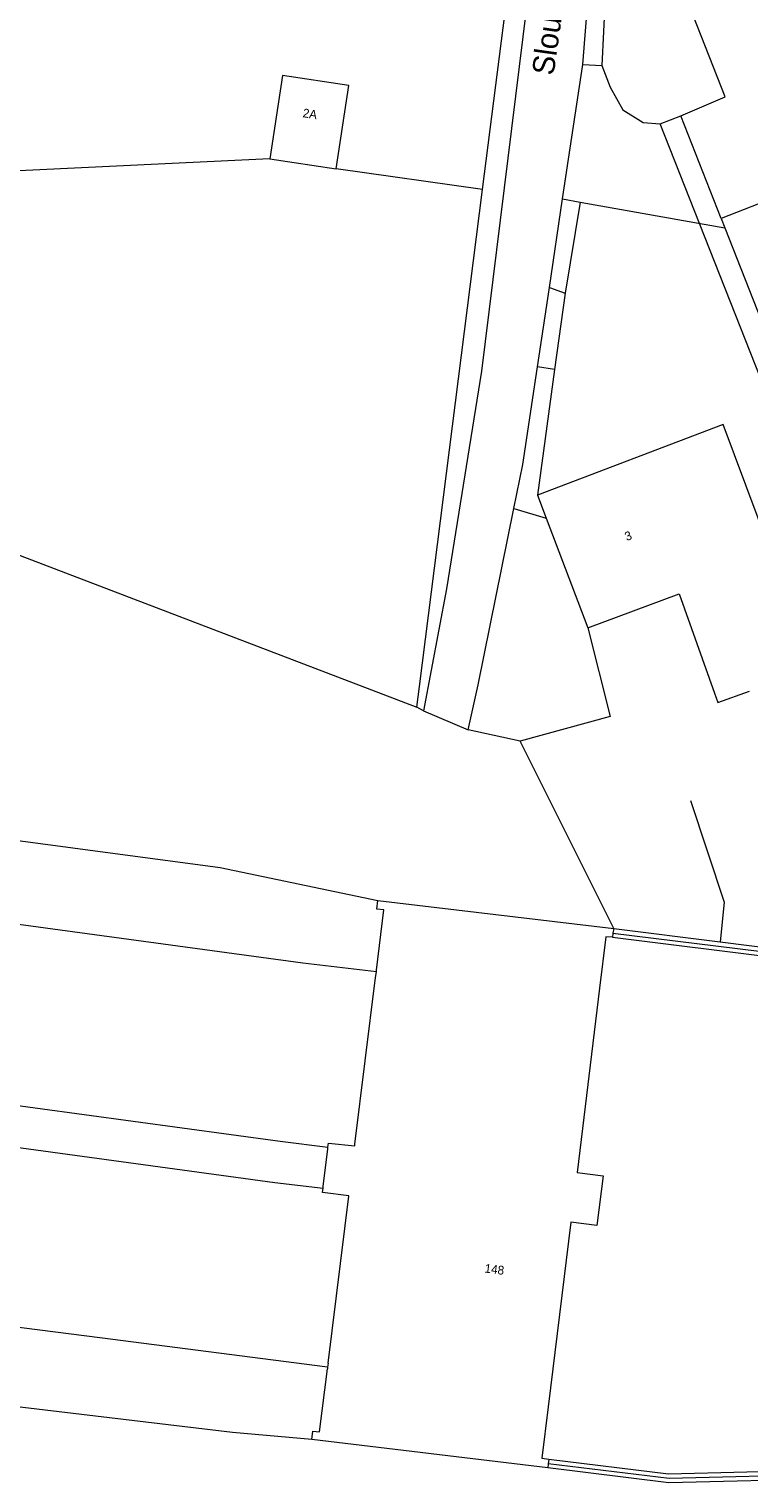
# Model space of a CAD drawing. Header units: metres. Extents: x 197457 to 198138, y 353986 to 354984.
# Tile 48 of 217: x 197772 to 197813, y 354078 to 354160. Entities that reach past the tile are written whole.
import ezdxf
from ezdxf.enums import TextEntityAlignment as Align

# ---------------------------------------------------------------- set-up
doc = ezdxf.new("R2010")
doc.units = ezdxf.units.M
doc.header["$MEASUREMENT"] = 0
for name, color, linetype, lineweight in [('bijgebouw', 1, 'Continuous', 13), ('Grens maaiveld', 253, 'Continuous', 0), ('grens WOZ object', 7, 'Continuous', 0), ('heg geen IMGeo', 7, 'Continuous', 0), ('hoofdgebouw', 1, 'Continuous', 0), ('huisnummerreeks BGT', 7, 'Continuous', 0), ('kant muur geen IMGeo', 30, 'Continuous', 0), ('kant verharding', 7, 'Continuous', 0), ('kruinlijn', 1, 'Continuous', 0), ('muur breder dan 30cm', 30, 'Continuous', 0), ('openbare ruimte label tekst', 7, 'Continuous', 0), ('raster geen IMGeo', 7, 'Continuous', 0), ('taludlijn', 1, 'Continuous', 0), ('tussenmuur', 1, 'Continuous', 13), ('vlakafsluiter', 1, 'Continuous', 0)]:
    doc.layers.add(name, color=color, linetype=linetype, lineweight=lineweight)
doc.styles.add('Style-WORKING', font='WORKING.shx')

msp = doc.modelspace()

# ---------------------------------------------------------------- linework, layer by layer
at = {"layer": 'bijgebouw', "linetype": 'Continuous', "lineweight": 13}
msp.add_line((197786.117, 354153.076), (197789.89, 354152.513), dxfattribs=at)
at = {"layer": 'bijgebouw', "linetype": 'Continuous', "lineweight": 13, "flags": 128}
msp.add_lwpolyline([(197789.89, 354152.513), (197790.62, 354157.254), (197786.843, 354157.831), (197786.117, 354153.076)], dxfattribs=at)
at = {"layer": 'Grens maaiveld', "linetype": 'Continuous', "lineweight": 0}
for p, q in [((197798.242, 354151.321), (197789.89, 354152.513)), ((197803.799, 354150.612), (197802.938, 354145.422))]:
    msp.add_line(p, q, dxfattribs=at)
at = {"layer": 'grens WOZ object', "linetype": 'Continuous', "lineweight": 0}
for p, q in [((197808.369, 354155.078), (197809.531, 354155.536)), ((197810.609, 354149.401), (197808.369, 354155.078)), ((197811.841, 354149.675), (197809.531, 354155.536)), ((197811.841, 354149.675), (197812.05, 354149.145)), ((197812.05, 354149.145), (197814.121, 354143.888))]:
    msp.add_line(p, q, dxfattribs=at)
at = {"layer": 'grens WOZ object', "linetype": 'Continuous', "lineweight": 0, "flags": 128}
msp.add_lwpolyline([(197816.434, 354138.018), (197815.281, 354137.563), (197810.609, 354149.401)], dxfattribs=at)
at = {"layer": 'heg geen IMGeo', "linetype": 'Continuous', "lineweight": 0}
msp.add_line((197798.242, 354151.321), (197789.89, 354152.513), dxfattribs=at)
at = {"layer": 'heg geen IMGeo', "linetype": 'Continuous', "lineweight": 0, "flags": 128}
msp.add_lwpolyline([(197810.088, 354116.501), (197812.008, 354110.707), (197811.786, 354108.45)], dxfattribs=at)
at = {"layer": 'hoofdgebouw', "linetype": 'Continuous', "lineweight": 0}
for p, q in [((197811.952, 354137.934), (197801.374, 354133.904)), ((197817.072, 354124.179), (197811.952, 354137.934)), ((197801.374, 354133.904), (197801.866, 354132.605)), ((197801.866, 354132.605), (197804.235, 354126.347)), ((197804.235, 354126.347), (197809.439, 354128.279)), ((197809.439, 354128.279), (197811.46, 354122.615)), ((197792.27, 354110.811), (197805.71, 354109.207)), ((197805.671, 354108.938), (197805.639, 354108.72)), ((197805.71, 354109.207), (197805.671, 354108.938)), ((197792.184, 354106.747), (197792.196, 354106.846)), ((197790.966, 354096.922), (197792.143, 354106.416)), ((197792.143, 354106.416), (197792.184, 354106.747)), ((197789.159, 354094.513), (197789.414, 354096.66)), ((197789.414, 354096.66), (197789.426, 354096.759)), ((197789.147, 354094.414), (197789.159, 354094.513)), ((197789.433, 354084.447), (197790.612, 354093.96)), ((197789.433, 354084.447), (197789.403, 354084.211)), ((197789.403, 354084.211), (197789.391, 354084.112)), ((197801.951, 354078.474), (197788.498, 354080.092)), ((197801.979, 354078.701), (197801.951, 354078.474)), ((197802.011, 354078.952), (197801.979, 354078.701))]:
    msp.add_line(p, q, dxfattribs=at)
at = {"layer": 'hoofdgebouw', "linetype": 'Continuous', "lineweight": 0, "flags": 128}
for points in [[(197809.531, 354155.536), (197812.072, 354156.602), (197810.238, 354161.242), (197815.063, 354163.133), (197816.861, 354158.47), (197816.972, 354158.529), (197819.319, 354152.633)], [(197811.46, 354122.615), (197811.649, 354122.086), (197813.447, 354122.739)], [(197792.196, 354106.846), (197792.62, 354110.269), (197792.205, 354110.306), (197792.27, 354110.811)], [(197805.639, 354108.72), (197805.258, 354108.74), (197804.902, 354105.815)], [(197804.902, 354105.815), (197803.624, 354095.301), (197805.113, 354095.115), (197804.755, 354092.284), (197803.278, 354092.467), (197801.976, 354081.953)], [(197789.426, 354096.759), (197789.453, 354096.984), (197790.954, 354096.822), (197790.966, 354096.922)], [(197790.612, 354093.96), (197790.614, 354093.976), (197789.117, 354094.158), (197789.147, 354094.414)], [(197788.498, 354080.092), (197788.561, 354080.57), (197788.946, 354080.52), (197789.391, 354084.112)], [(197801.976, 354081.953), (197801.613, 354079.027), (197802.013, 354078.972), (197802.011, 354078.952)]]:
    msp.add_lwpolyline(points, dxfattribs=at)
at = {"layer": 'kant muur geen IMGeo', "linetype": 'Continuous', "lineweight": 0, "flags": 128}
for points in [[(197792.184, 354106.747), (197787.994, 354107.245), (197765.765, 354110.248), (197743.461, 354113.519), (197721.384, 354117.069), (197699.268, 354120.989), (197677.257, 354125.113), (197655.115, 354129.474), (197633.021, 354133.978), (197610.686, 354138.717), (197539.574, 354154.368), (197490.444, 354164.933), (197475.074, 354168.085)], [(197473.007, 354158.107), (197487.682, 354155.093), (197537.241, 354144.419), (197607.826, 354128.848), (197630.602, 354124.058), (197653.058, 354119.452), (197675.047, 354115.092), (197696.64, 354111.067), (197719.635, 354107.045), (197741.958, 354103.436), (197764.339, 354100.134), (197786.71, 354097.085), (197789.426, 354096.759)], [(197472.53, 354155.803), (197476.003, 354155.103), (197497.714, 354150.567), (197519.846, 354145.82), (197541.906, 354140.948), (197574.578, 354133.744), (197608.118, 354126.434), (197642.477, 354119.181), (197674.833, 354112.761), (197719.289, 354104.726), (197741.561, 354101.133), (197764.008, 354097.795), (197786.396, 354094.735), (197789.147, 354094.414)], [(197789.403, 354084.211), (197776.432, 354085.891), (197762.576, 354087.651), (197740.013, 354090.982), (197717.647, 354094.598), (197672.884, 354102.7), (197639.179, 354109.494), (197571.268, 354123.982), (197539.697, 354130.952), (197517.612, 354135.806), (197495.529, 354140.53), (197473.923, 354145.077), (197470.454, 354145.776)]]:
    msp.add_lwpolyline(points, dxfattribs=at)
at = {"layer": 'kant verharding', "linetype": 'Continuous', "lineweight": 0}
for p, q in [((197803.949, 354158.451), (197805.308, 354175.501)), ((197802.803, 354150.789), (197803.949, 354158.451)), ((197803.949, 354158.451), (197805.041, 354158.389)), ((197802.049, 354145.748), (197802.803, 354150.789)), ((197802.803, 354150.789), (197803.799, 354150.612)), ((197803.799, 354150.612), (197812.05, 354149.145)), ((197801.373, 354141.232), (197802.049, 354145.748)), ((197802.049, 354145.748), (197802.938, 354145.422)), ((197802.337, 354141.066), (197801.373, 354141.232)), ((197800.029, 354133.15), (197801.866, 354132.605)), ((197794.866, 354121.618), (197797.426, 354120.537)), ((197805.509, 354121.294), (197800.381, 354119.891)), ((197800.381, 354119.891), (197797.426, 354120.537))]:
    msp.add_line(p, q, dxfattribs=at)
at = {"layer": 'kant verharding', "linetype": 'Continuous', "lineweight": 0, "flags": 128}
for points in [[(197801.818, 354170.503), (197798.174, 354140.98), (197796.184, 354128.574), (197794.866, 354121.618)], [(197800.029, 354133.15), (197800.54, 354135.662), (197801.373, 354141.232)], [(197797.426, 354120.537), (197797.983, 354123.099), (197800.029, 354133.15)]]:
    msp.add_lwpolyline(points, dxfattribs=at)
at = {"layer": 'kruinlijn', "linetype": 'Continuous', "lineweight": 0, "flags": 128}
for points in [[(197476.442, 354172.777), (197510.917, 354165.503), (197542.511, 354158.882), (197613.905, 354143.143), (197651.752, 354135.307), (197681.669, 354129.322), (197694.432, 354127.069), (197718.164, 354122.544), (197736.888, 354119.352), (197766.471, 354114.924), (197783.284, 354112.684), (197792.27, 354110.811)], [(197788.498, 354080.092), (197783.994, 354080.489), (197762.13, 354083.096), (197723.564, 354089.029), (197668.638, 354098.719), (197633.82, 354105.506), (197597.127, 354113.216), (197555.537, 354122.093), (197531.326, 354127.981), (197504.271, 354134.59), (197483.444, 354140.225), (197476.799, 354142.684), (197470.094, 354144.038)]]:
    msp.add_lwpolyline(points, dxfattribs=at)
at = {"layer": 'muur breder dan 30cm', "linetype": 'Continuous', "lineweight": 0}
for p, q in [((197805.639, 354108.72), (197821.738, 354106.704)), ((197805.71, 354109.207), (197811.786, 354108.45)), ((197811.786, 354108.45), (197821.792, 354107.204))]:
    msp.add_line(p, q, dxfattribs=at)
at = {"layer": 'muur breder dan 30cm', "linetype": 'Continuous', "lineweight": 0, "flags": 128}
for points in [[(197805.041, 354158.389), (197805.515, 354157.154), (197806.239, 354155.877), (197807.388, 354155.153), (197808.369, 354155.078), (197809.531, 354155.536)], [(197817.965, 354080.172), (197817.768, 354078.343), (197808.839, 354078.114), (197802.011, 354078.952)], [(197818.217, 354077.847), (197808.856, 354077.615), (197801.951, 354078.474)]]:
    msp.add_lwpolyline(points, dxfattribs=at)
at = {"layer": 'raster geen IMGeo', "linetype": 'Continuous', "lineweight": 0}
for p, q in [((197803.799, 354150.612), (197802.938, 354145.422)), ((197805.671, 354108.938), (197821.767, 354106.969))]:
    msp.add_line(p, q, dxfattribs=at)
at = {"layer": 'raster geen IMGeo', "linetype": 'Continuous', "lineweight": 0, "flags": 128}
msp.add_lwpolyline([(197818.21, 354080.146), (197817.969, 354078.102), (197808.867, 354077.875), (197801.979, 354078.701)], dxfattribs=at)
at = {"layer": 'taludlijn', "linetype": 'Continuous', "lineweight": 0}
for p, q in [((197766.415, 354132.56), (197794.484, 354121.818)), ((197805.71, 354109.207), (197800.381, 354119.891))]:
    msp.add_line(p, q, dxfattribs=at)
at = {"layer": 'tussenmuur', "linetype": 'Continuous', "lineweight": 13}
msp.add_line((197819.319, 354152.633), (197811.841, 354149.675), dxfattribs=at)
at = {"layer": 'vlakafsluiter', "linetype": 'Continuous', "lineweight": 0}
for p, q in [((197805.876, 354175.542), (197805.041, 354158.389)), ((197786.117, 354153.076), (197771.403, 354152.371)), ((197794.636, 354123.008), (197798.242, 354151.321)), ((197802.938, 354145.422), (197802.337, 354141.066)), ((197802.337, 354141.066), (197801.374, 354133.904)), ((197804.235, 354126.347), (197805.509, 354121.294)), ((197794.484, 354121.818), (197794.636, 354123.008)), ((197794.866, 354121.618), (197794.484, 354121.818))]:
    msp.add_line(p, q, dxfattribs=at)
at = {"layer": 'vlakafsluiter', "linetype": 'Continuous', "lineweight": 0, "flags": 128}
msp.add_lwpolyline([(197798.242, 354151.321), (197803.623, 354193.563), (197804.039, 354196.972)], dxfattribs=at)

# ---------------------------------------------------------------- texts
at = {"layer": 'huisnummerreeks BGT', "linetype": 'Continuous', "lineweight": 0, "style": 'Style-WORKING'}
for s, rotation, p in [('2A', 351.3, (197788.402, 354155.641)), ('3', 20.9, (197806.537, 354131.591)), ('148', 352.9, (197798.916, 354089.789))]:
    msp.add_text(s, height=0.5, rotation=rotation, dxfattribs=at).set_placement(p, align=Align.MIDDLE_CENTER)
at = {"layer": 'openbare ruimte label tekst', "linetype": 'Continuous', "lineweight": 0, "style": 'Style-WORKING'}
msp.add_text('Slousweg', height=1.25, rotation=82, dxfattribs=at).set_placement((197802.17, 354161.465), align=Align.MIDDLE_CENTER)

doc.saveas('drawing.dxf')
